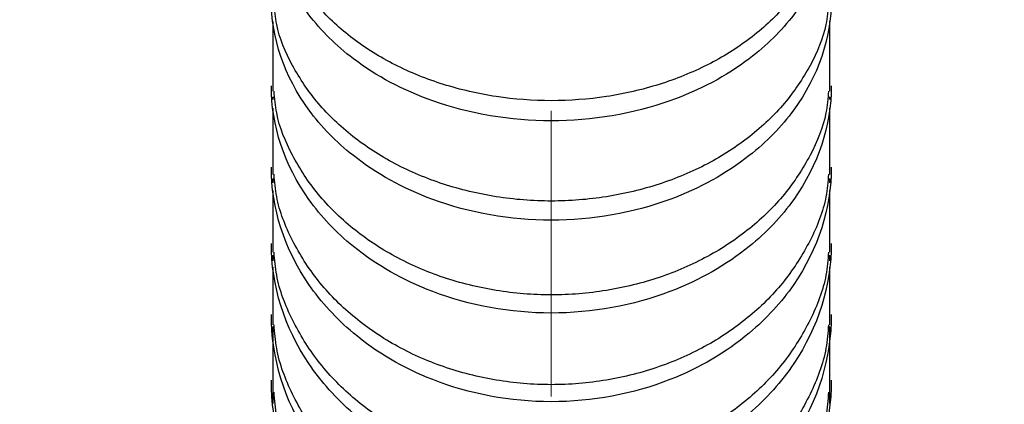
# Model space of a CAD drawing. Header units: millimetres. Extents: x 559 to 1365, y 424 to 1103.
# Tile 55 of 78: x 1160.03 to 1168.77, y 933.04 to 936.46. Entities that reach past the tile are written whole.
import ezdxf

# ---------------------------------------------------------------- set-up
doc = ezdxf.new("R2010")
doc.units = ezdxf.units.MM
for name, pattern in [('ACISOTGL', [3, 2, -1]), ('CENTERX2', [20.32, 12.7, -2.54, 2.54, -2.54]), ('HIDDEN', [1.905, 1.27, -0.635])]:
    doc.linetypes.add(name, pattern=pattern)
doc.layers.add('虚线层', color=7, linetype='HIDDEN', lineweight=25)

msp = doc.modelspace()

# ---------------------------------------------------------------- linework, layer by layer
at = {"color": 7, "linetype": 'CENTERX2', "lineweight": 18}
msp.add_line((1164.7511, 1072.808), (1164.7511, 915.1091), dxfattribs=at)
at = {"color": 7, "linetype": 'Continuous', "lineweight": 25}
for p, q in [((1162.2774, 936.4431), (1162.2774, 935.8214)), ((1167.2248, 935.8214), (1167.2248, 936.4431)), ((1162.2774, 935.7716), (1162.2774, 935.7485)), ((1167.2248, 935.7485), (1167.2248, 935.7716)), ((1162.2774, 935.6704), (1162.2774, 935.0829)), ((1167.2248, 935.0829), (1167.2248, 935.6704)), ((1162.2774, 935.0453), (1162.2774, 935.0076)), ((1167.2248, 935.0076), (1167.2248, 935.0453)), ((1162.2774, 934.9408), (1162.2774, 934.3908)), ((1167.2248, 934.3908), (1167.2248, 934.9408)), ((1162.2774, 934.3649), (1162.2774, 934.3133)), ((1167.2248, 934.3133), (1167.2248, 934.3649)), ((1162.2774, 934.2579), (1162.2774, 933.7451)), ((1167.2248, 933.7451), (1167.2248, 934.2579)), ((1162.2774, 933.7306), (1162.2774, 933.5872)), ((1167.2248, 933.5872), (1167.2248, 933.7306)), ((1162.2774, 933.6208), (1162.2774, 933.1463)), ((1167.2248, 933.1463), (1167.2248, 933.6208)), ((1162.2774, 933.1446), (1162.2774, 933.0461)), ((1167.2248, 933.0461), (1167.2248, 933.1446))]:
    msp.add_line(p, q, dxfattribs=at)
at = {"color": 7, "linetype": 'Continuous', "lineweight": 18}
for radius, start, end in [(123.0653, 318, 222), (114.28, 316.394071, 223.605929), (30.3556, 317, 223)]:
    msp.add_arc((1164.7511, 946.3451), radius, start, end, dxfattribs=at)
at = {"color": 7, "linetype": 'Continuous', "lineweight": 25}
for points, knots in [([(1167.2367, 937.4466), (1167.238, 937.1168), (1167.0618, 936.6236), (1166.485, 936.053), (1165.7687, 935.6705), (1164.7511, 935.4965), (1163.7334, 935.6705), (1163.0172, 936.053), (1162.4403, 936.6236), (1162.2642, 937.1168), (1162.2655, 937.4466)], [0, 0, 0, 0, 0.167143, 0.250715, 0.361667, 0.5, 0.638333, 0.749285, 0.832857, 1, 1, 1, 1]), ([(1167.2127, 937.4288), (1167.2071, 937.3685), (1167.1903, 937.186), (1167.0599, 936.8935), (1166.8342, 936.5674), (1166.5236, 936.2819), (1166.1465, 936.0469), (1165.714, 935.8715), (1165.2427, 935.7632), (1164.7511, 935.7255), (1164.2594, 935.7632), (1163.7881, 935.8715), (1163.3556, 936.0469), (1162.9785, 936.2819), (1162.6679, 936.5674), (1162.4423, 936.8935), (1162.3118, 937.186), (1162.295, 937.3685), (1162.2894, 937.4288)], [0, 0, 0, 0, 0.032859, 0.099378, 0.165899, 0.232418, 0.298914, 0.365623, 0.432728, 0.5, 0.567272, 0.634377, 0.701086, 0.767582, 0.834101, 0.900622, 0.967141, 1, 1, 1, 1]), ([(1167.2367, 936.6372), (1167.238, 936.2945), (1167.0618, 935.7821), (1166.485, 935.1893), (1165.7687, 934.792), (1164.7511, 934.6112), (1163.7334, 934.792), (1163.0172, 935.1893), (1162.4403, 935.7821), (1162.2642, 936.2945), (1162.2655, 936.6372)], [0, 0, 0, 0, 0.167143, 0.250715, 0.361667, 0.5, 0.638333, 0.749285, 0.832857, 1, 1, 1, 1]), ([(1167.2127, 936.6037), (1167.2071, 936.541), (1167.1903, 936.3513), (1167.0599, 936.0472), (1166.8342, 935.7083), (1166.5236, 935.4115), (1166.1465, 935.1672), (1165.714, 934.9849), (1165.2427, 934.8723), (1164.7511, 934.8331), (1164.2594, 934.8723), (1163.7881, 934.9849), (1163.3556, 935.1672), (1162.9785, 935.4115), (1162.6679, 935.7083), (1162.4423, 936.0472), (1162.3118, 936.3513), (1162.295, 936.541), (1162.2894, 936.6037)], [0, 0, 0, 0, 0.032859, 0.099378, 0.165899, 0.232418, 0.298914, 0.365623, 0.432728, 0.5, 0.567272, 0.634377, 0.701086, 0.767582, 0.834101, 0.900622, 0.967141, 1, 1, 1, 1]), ([(1167.2367, 935.8702), (1167.238, 935.5174), (1167.0618, 934.9899), (1166.485, 934.3796), (1165.7687, 933.9705), (1164.7511, 933.7844), (1163.7334, 933.9705), (1163.0172, 934.3796), (1162.4403, 934.9899), (1162.2642, 935.5174), (1162.2655, 935.8702)], [0, 0, 0, 0, 0.167143, 0.250714, 0.361667, 0.5, 0.638333, 0.749286, 0.832857, 1, 1, 1, 1]), ([(1167.2127, 935.8224), (1167.2071, 935.7578), (1167.1903, 935.5624), (1167.0599, 935.2492), (1166.8342, 934.9001), (1166.5236, 934.5944), (1166.1465, 934.3427), (1165.714, 934.155), (1165.2427, 934.039), (1164.7511, 933.9986), (1164.2594, 934.039), (1163.7881, 934.155), (1163.3556, 934.3427), (1162.9785, 934.5944), (1162.6679, 934.9001), (1162.4423, 935.2492), (1162.3118, 935.5624), (1162.295, 935.7578), (1162.2894, 935.8224)], [0, 0, 0, 0, 0.032859, 0.099378, 0.165899, 0.232418, 0.298914, 0.365623, 0.432728, 0.5, 0.567272, 0.634377, 0.701086, 0.767582, 0.834101, 0.900622, 0.967141, 1, 1, 1, 1]), ([(1167.2367, 935.1471), (1167.238, 934.7829), (1167.0618, 934.2383), (1166.485, 933.6083), (1165.7687, 933.1859), (1164.7511, 932.9938), (1163.7334, 933.1859), (1163.0172, 933.6083), (1162.4403, 934.2383), (1162.2642, 934.7829), (1162.2655, 935.1471)], [0, 0, 0, 0, 0.167143, 0.250714, 0.361667, 0.5, 0.638333, 0.749286, 0.832857, 1, 1, 1, 1]), ([(1167.2127, 935.0839), (1167.2071, 935.0172), (1167.1903, 934.8154), (1167.0599, 934.4918), (1166.8342, 934.1312), (1166.5236, 933.8155), (1166.1465, 933.5555), (1165.714, 933.3615), (1165.2427, 933.2418), (1164.7511, 933.2), (1164.2594, 933.2418), (1163.7881, 933.3615), (1163.3556, 933.5555), (1162.9785, 933.8155), (1162.6679, 934.1312), (1162.4423, 934.4918), (1162.3118, 934.8154), (1162.295, 935.0172), (1162.2894, 935.0839)], [0, 0, 0, 0, 0.032859, 0.0993776, 0.165899, 0.2324183, 0.2989144, 0.3656229, 0.4327285, 0.5, 0.5672715, 0.6343771, 0.7010856, 0.7675817, 0.834101, 0.9006224, 0.967141, 1, 1, 1, 1]), ([(1167.2367, 934.4692), (1167.238, 934.0961), (1167.0618, 933.5382), (1166.485, 932.8927), (1165.7687, 932.46), (1164.7511, 932.2631), (1163.7334, 932.46), (1163.0172, 932.8927), (1162.4403, 933.5382), (1162.2642, 934.0961), (1162.2655, 934.4692)], [0, 0, 0, 0, 0.167143, 0.250714, 0.361667, 0.5, 0.638333, 0.749286, 0.832857, 1, 1, 1, 1]), ([(1167.2127, 934.3918), (1167.2071, 934.3234), (1167.1903, 934.1165), (1167.0599, 933.7849), (1166.8342, 933.4154), (1166.5236, 933.0917), (1166.1465, 932.8253), (1165.714, 932.6265), (1165.2427, 932.5037), (1164.7511, 932.461), (1164.2594, 932.5037), (1163.7881, 932.6265), (1163.3556, 932.8253), (1162.9785, 933.0917), (1162.6679, 933.4154), (1162.4423, 933.7849), (1162.3118, 934.1165), (1162.295, 934.3234), (1162.2894, 934.3918)], [0, 0, 0, 0, 0.032859, 0.0993776, 0.165899, 0.2324183, 0.2989144, 0.3656229, 0.4327285, 0.5, 0.5672715, 0.6343771, 0.7010856, 0.7675817, 0.834101, 0.9006224, 0.967141, 1, 1, 1, 1]), ([(1167.2367, 933.8377), (1167.238, 933.4547), (1167.0618, 932.8818), (1166.485, 932.2191), (1165.7687, 931.7749), (1164.7511, 931.5728), (1163.7334, 931.7749), (1163.0172, 932.2191), (1162.4403, 932.8818), (1162.2642, 933.4547), (1162.2655, 933.8377)], [0, 0, 0, 0, 0.167143, 0.250714, 0.361667, 0.5, 0.638333, 0.749286, 0.832857, 1, 1, 1, 1]), ([(1167.2127, 933.7462), (1167.2071, 933.6762), (1167.1903, 933.4646), (1167.0599, 933.1254), (1166.8342, 932.7475), (1166.5236, 932.4164), (1166.1465, 932.1439), (1165.714, 931.9406), (1165.2427, 931.8151), (1164.7511, 931.7713), (1164.2594, 931.8151), (1163.7881, 931.9406), (1163.3556, 932.1439), (1162.9785, 932.4164), (1162.6679, 932.7475), (1162.4423, 933.1254), (1162.3118, 933.4646), (1162.295, 933.6762), (1162.2894, 933.7462)], [0, 0, 0, 0, 0.032859, 0.099378, 0.165899, 0.232418, 0.298914, 0.365623, 0.432728, 0.5, 0.567272, 0.634377, 0.701086, 0.767582, 0.834101, 0.900622, 0.967141, 1, 1, 1, 1]), ([(1167.2367, 933.2538), (1167.238, 932.8631), (1167.0618, 932.2788), (1166.485, 931.6028), (1165.7687, 931.1497), (1164.7511, 930.9435), (1163.7334, 931.1497), (1163.0172, 931.6028), (1162.4403, 932.2788), (1162.2642, 932.8631), (1162.2655, 933.2538)], [0, 0, 0, 0, 0.167143, 0.250714, 0.361667, 0.5, 0.638333, 0.749286, 0.832857, 1, 1, 1, 1]), ([(1167.2127, 933.1473), (1167.2071, 933.0756), (1167.1903, 932.8588), (1167.0599, 932.5112), (1166.8342, 932.1239), (1166.5236, 931.7847), (1166.1465, 931.5054), (1165.714, 931.2971), (1165.2427, 931.1684), (1164.7511, 931.1236), (1164.2594, 931.1684), (1163.7881, 931.2971), (1163.3556, 931.5054), (1162.9785, 931.7847), (1162.6679, 932.1239), (1162.4423, 932.5112), (1162.3118, 932.8588), (1162.295, 933.0756), (1162.2894, 933.1473)], [0, 0, 0, 0, 0.032859, 0.099378, 0.165899, 0.232418, 0.298914, 0.365623, 0.432728, 0.5, 0.567272, 0.634377, 0.701086, 0.767582, 0.834101, 0.900622, 0.967141, 1, 1, 1, 1])]:
    msp.add_open_spline(points, degree=3, knots=knots, dxfattribs=at)
at = {"layer": '虚线层', "color": 7, "linetype": 'ACISOTGL'}
msp.add_circle((1164.7511, 946.3451), 60.7112, dxfattribs=at)
at = {"layer": '虚线层', "color": 7}
msp.add_circle((1164.7511, 946.3451), 28.9689, dxfattribs=at)

doc.saveas('drawing.dxf')
